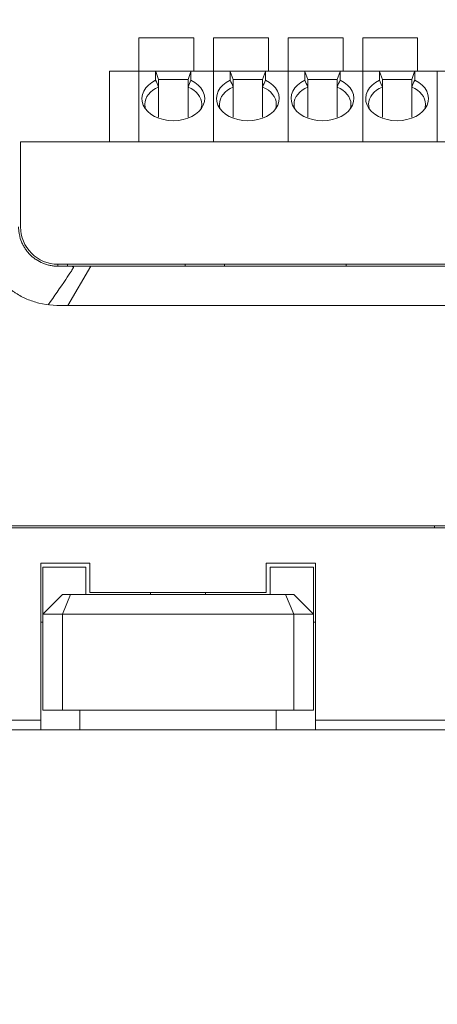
# Model space of a CAD drawing. Header units: millimetres. Extents: x -1114 to 1396, y -630 to 631.
# Tile 122 of 256: x -467 to -446, y -93 to -43. Entities that reach past the tile are written whole.
import ezdxf

# ---------------------------------------------------------------- set-up
doc = ezdxf.new("R2010")
doc.units = ezdxf.units.MM
doc.header["$MEASUREMENT"] = 0

msp = doc.modelspace()

# ---------------------------------------------------------------- linework, layer by layer
at = {"lineweight": 18}
for points, knots in [([(1038.9843, -629.7647), (1038.9843, -629.7647), (-1111.4882, -629.7647), (-1111.4882, -629.7647), (-1111.4882, -629.7647), (-1111.4882, -629.7647), (-1111.4882, 630.7883), (-1111.4882, 630.7883), (-1111.4882, 630.7883), (-1111.4882, 630.7883), (1038.9843, 630.7883), (1038.9843, 630.7883)], [0, 0, 0, 0, 0.3333333, 0.3333333, 0.3333333, 0.3333333, 0.6666667, 0.6666667, 0.6666667, 0.6666667, 1, 1, 1, 1]), ([(-460.0579, -45.7961), (-460.6386, -46.0754), (-460.8937, -46.5898), (-460.6871, -47.0644), (-460.6871, -47.0644), (-460.4804, -47.539), (-459.8602, -47.8629), (-459.1579, -47.8629)], [0, 0, 0, 0, 0.5, 0.5, 0.5, 0.5, 1, 1, 1, 1]), ([(-459.1579, -47.8629), (-458.4556, -47.8629), (-457.8354, -47.539), (-457.6288, -47.0644), (-457.6288, -47.0644), (-457.4221, -46.5898), (-457.6773, -46.0754), (-458.2579, -45.7961)], [0, 0, 0, 0, 0.5, 0.5, 0.5, 0.5, 1, 1, 1, 1]), ([(-456.2546, -45.7961), (-456.8353, -46.0754), (-457.0905, -46.5898), (-456.8838, -47.0644), (-456.8838, -47.0644), (-456.6771, -47.539), (-456.0569, -47.8629), (-455.3546, -47.8629)], [0, 0, 0, 0, 0.5, 0.5, 0.5, 0.5, 1, 1, 1, 1]), ([(-455.3546, -47.8629), (-454.6524, -47.8629), (-454.0322, -47.539), (-453.8255, -47.0644), (-453.8255, -47.0644), (-453.6188, -46.5898), (-453.874, -46.0754), (-454.4546, -45.7961)], [0, 0, 0, 0, 0.5, 0.5, 0.5, 0.5, 1, 1, 1, 1]), ([(-452.4514, -45.7961), (-453.032, -46.0754), (-453.2872, -46.5898), (-453.0805, -47.0644), (-453.0805, -47.0644), (-452.8739, -47.539), (-452.2537, -47.8629), (-451.5514, -47.8629)], [0, 0, 0, 0, 0.5, 0.5, 0.5, 0.5, 1, 1, 1, 1]), ([(-451.5514, -47.8629), (-450.8491, -47.8629), (-450.2289, -47.539), (-450.0222, -47.0644), (-450.0222, -47.0644), (-449.8156, -46.5898), (-450.0707, -46.0754), (-450.6514, -45.7961)], [0, 0, 0, 0, 0.5, 0.5, 0.5, 0.5, 1, 1, 1, 1]), ([(-448.6481, -45.7961), (-449.2288, -46.0754), (-449.484, -46.5898), (-449.2773, -47.0644), (-449.2773, -47.0644), (-449.0706, -47.539), (-448.4504, -47.8629), (-447.7481, -47.8629)], [0, 0, 0, 0, 0.5, 0.5, 0.5, 0.5, 1, 1, 1, 1]), ([(-447.7481, -47.8629), (-447.0459, -47.8629), (-446.4257, -47.539), (-446.219, -47.0644), (-446.219, -47.0644), (-446.0123, -46.5898), (-446.2675, -46.0754), (-446.8481, -45.7961)], [0, 0, 0, 0, 0.5, 0.5, 0.5, 0.5, 1, 1, 1, 1]), ([(-466.0086, -57.1691), (-466.2188, -57.1137), (-466.4238, -57.046), (-466.6214, -56.9615), (-466.6214, -56.9615), (-466.6708, -56.9403), (-466.7197, -56.9181), (-466.7682, -56.8949), (-466.7682, -56.8949), (-466.8167, -56.8717), (-466.8648, -56.8475), (-466.9124, -56.8224), (-466.9124, -56.8224), (-467.0077, -56.7721), (-467.1013, -56.7178), (-467.193, -56.6594), (-467.193, -56.6594), (-467.216, -56.6448), (-467.2388, -56.63), (-467.2615, -56.6149), (-467.2615, -56.6149), (-467.2841, -56.5999), (-467.3065, -56.5846), (-467.3288, -56.5692), (-467.3288, -56.5692), (-467.3733, -56.5383), (-467.417, -56.5065), (-467.46, -56.474), (-467.46, -56.474), (-467.546, -56.4089), (-467.6289, -56.3406), (-467.7089, -56.2692), (-467.7089, -56.2692), (-467.7889, -56.1978), (-467.866, -56.1232), (-467.9401, -56.0455), (-467.9401, -56.0455), (-468.0142, -55.9678), (-468.0854, -55.8869), (-468.1536, -55.8029), (-468.1536, -55.8029), (-468.1877, -55.7609), (-468.221, -55.718), (-468.2535, -55.6744), (-468.2535, -55.6744), (-468.2861, -55.6307), (-468.3176, -55.5865), (-468.3482, -55.5418), (-468.3482, -55.5418), (-468.4092, -55.4525), (-468.4664, -55.3611), (-468.5196, -55.2677), (-468.5196, -55.2677), (-468.5729, -55.1743), (-468.6223, -55.079), (-468.6678, -54.9817), (-468.6678, -54.9817), (-468.7134, -54.8844), (-468.7551, -54.7852), (-468.793, -54.684), (-468.793, -54.684), (-468.8119, -54.6333), (-468.8298, -54.5822), (-468.8467, -54.5306), (-468.8467, -54.5306), (-468.8552, -54.5048), (-468.8634, -54.4788), (-468.8714, -54.4528), (-468.8714, -54.4528), (-468.8793, -54.4268), (-468.887, -54.4007), (-468.8944, -54.3746), (-468.8944, -54.3746), (-468.9239, -54.2702), (-468.949, -54.165), (-468.9699, -54.0591), (-468.9699, -54.0591), (-468.9908, -53.9532), (-469.0076, -53.8466), (-469.0199, -53.7392), (-469.0199, -53.7392), (-469.0321, -53.6319), (-469.0398, -53.5237), (-469.0424, -53.4148)], [0, 0, 0, 0, 0.047619, 0.047619, 0.047619, 0.047619, 0.0952381, 0.0952381, 0.0952381, 0.0952381, 0.1428571, 0.1428571, 0.1428571, 0.1428571, 0.1904762, 0.1904762, 0.1904762, 0.1904762, 0.2380952, 0.2380952, 0.2380952, 0.2380952, 0.2857143, 0.2857143, 0.2857143, 0.2857143, 0.3333333, 0.3333333, 0.3333333, 0.3333333, 0.3809524, 0.3809524, 0.3809524, 0.3809524, 0.4285714, 0.4285714, 0.4285714, 0.4285714, 0.4761905, 0.4761905, 0.4761905, 0.4761905, 0.5238095, 0.5238095, 0.5238095, 0.5238095, 0.5714286, 0.5714286, 0.5714286, 0.5714286, 0.6190476, 0.6190476, 0.6190476, 0.6190476, 0.6666667, 0.6666667, 0.6666667, 0.6666667, 0.7142857, 0.7142857, 0.7142857, 0.7142857, 0.7619048, 0.7619048, 0.7619048, 0.7619048, 0.8095238, 0.8095238, 0.8095238, 0.8095238, 0.8571429, 0.8571429, 0.8571429, 0.8571429, 0.9047619, 0.9047619, 0.9047619, 0.9047619, 0.952381, 0.952381, 0.952381, 0.952381, 1, 1, 1, 1]), ([(-465.0457, -55.2847), (-465.0786, -55.2847), (-465.1114, -55.2838), (-465.1441, -55.2822), (-465.1441, -55.2822), (-465.1768, -55.2806), (-465.2093, -55.2782), (-465.2417, -55.275), (-465.2417, -55.275), (-465.3065, -55.2687), (-465.3707, -55.2591), (-465.4345, -55.2465), (-465.4345, -55.2465), (-465.4982, -55.2339), (-465.5614, -55.2181), (-465.624, -55.1992), (-465.624, -55.1992), (-465.6554, -55.1898), (-465.6866, -55.1795), (-465.7176, -55.1684), (-465.7176, -55.1684), (-465.7486, -55.1574), (-465.7792, -55.1456), (-465.8094, -55.1331), (-465.8094, -55.1331), (-465.9302, -55.0832), (-466.0449, -55.0221), (-466.1534, -54.9499), (-466.1534, -54.9499), (-466.1805, -54.9319), (-466.2072, -54.9131), (-466.2336, -54.8937), (-466.2336, -54.8937), (-466.2599, -54.8742), (-466.2859, -54.854), (-466.3114, -54.8332), (-466.3114, -54.8332), (-466.3624, -54.7916), (-466.4111, -54.7476), (-466.4576, -54.7012), (-466.4576, -54.7012), (-466.5041, -54.6548), (-466.5485, -54.606), (-466.5903, -54.5552), (-466.5903, -54.5552), (-466.6322, -54.5043), (-466.6715, -54.4514), (-466.7081, -54.3966), (-466.7081, -54.3966), (-466.7447, -54.3419), (-466.7786, -54.2853), (-466.8097, -54.2272), (-466.8097, -54.2272), (-466.8252, -54.1982), (-466.84, -54.1688), (-466.854, -54.139), (-466.854, -54.139), (-466.8681, -54.1093), (-466.8814, -54.0791), (-466.894, -54.0488), (-466.894, -54.0488), (-466.9441, -53.9276), (-466.9817, -53.8031), (-467.0071, -53.6756), (-467.0071, -53.6756), (-467.0198, -53.6118), (-467.0295, -53.5472), (-467.036, -53.4818), (-467.036, -53.4818), (-467.0392, -53.4491), (-467.0416, -53.4162), (-467.0433, -53.3834), (-467.0433, -53.3834), (-467.0449, -53.3505), (-467.0457, -53.3176), (-467.0457, -53.2847)], [0, 0, 0, 0, 0.0526316, 0.0526316, 0.0526316, 0.0526316, 0.1052632, 0.1052632, 0.1052632, 0.1052632, 0.1578947, 0.1578947, 0.1578947, 0.1578947, 0.2105263, 0.2105263, 0.2105263, 0.2105263, 0.2631579, 0.2631579, 0.2631579, 0.2631579, 0.3157895, 0.3157895, 0.3157895, 0.3157895, 0.3684211, 0.3684211, 0.3684211, 0.3684211, 0.4210526, 0.4210526, 0.4210526, 0.4210526, 0.4736842, 0.4736842, 0.4736842, 0.4736842, 0.5263158, 0.5263158, 0.5263158, 0.5263158, 0.5789474, 0.5789474, 0.5789474, 0.5789474, 0.6315789, 0.6315789, 0.6315789, 0.6315789, 0.6842105, 0.6842105, 0.6842105, 0.6842105, 0.7368421, 0.7368421, 0.7368421, 0.7368421, 0.7894737, 0.7894737, 0.7894737, 0.7894737, 0.8421053, 0.8421053, 0.8421053, 0.8421053, 0.8947368, 0.8947368, 0.8947368, 0.8947368, 0.9473684, 0.9473684, 0.9473684, 0.9473684, 1, 1, 1, 1]), ([(-466.9457, -53.2848), (-466.9457, -53.7888), (-466.7455, -54.272), (-466.3892, -54.6284), (-466.3892, -54.6284), (-466.0329, -54.9847), (-465.5496, -55.1848), (-465.0457, -55.1848)], [0, 0, 0, 0, 0.5, 0.5, 0.5, 0.5, 1, 1, 1, 1]), ([(-465.5298, -57.2553), (-465.2313, -56.8225), (-464.933, -56.3896), (-464.6364, -55.9557), (-464.6364, -55.9557), (-464.5423, -55.8179), (-464.4476, -55.6805), (-464.3569, -55.5409), (-464.3569, -55.5409), (-464.3342, -55.506), (-464.3117, -55.471), (-464.2909, -55.4352), (-464.2909, -55.4352), (-464.2805, -55.4173), (-464.2704, -55.3992), (-464.2621, -55.3805), (-464.2621, -55.3805), (-464.2579, -55.3711), (-464.2542, -55.3616), (-464.2519, -55.3517), (-464.2519, -55.3517), (-464.2496, -55.3418), (-464.2488, -55.3311), (-464.2533, -55.3219), (-464.2533, -55.3219), (-464.2578, -55.3127), (-464.2678, -55.3064), (-464.2782, -55.3024), (-464.2782, -55.3024), (-464.2885, -55.2983), (-464.2994, -55.2959), (-464.3103, -55.294), (-464.3103, -55.294), (-464.3321, -55.2901), (-464.3545, -55.2882), (-464.3767, -55.2866), (-464.3767, -55.2866), (-464.3872, -55.2859), (-464.3978, -55.2852), (-464.4083, -55.2847)], [0, 0, 0, 0, 0.1, 0.1, 0.1, 0.1, 0.2, 0.2, 0.2, 0.2, 0.3, 0.3, 0.3, 0.3, 0.4, 0.4, 0.4, 0.4, 0.5, 0.5, 0.5, 0.5, 0.6, 0.6, 0.6, 0.6, 0.7, 0.7, 0.7, 0.7, 0.8, 0.8, 0.8, 0.8, 0.9, 0.9, 0.9, 0.9, 1, 1, 1, 1]), ([(-464.5457, -55.2847), (-464.629, -55.2847), (-464.7124, -55.2847), (-464.7957, -55.2847), (-464.7957, -55.2847), (-464.879, -55.2847), (-464.9624, -55.2847), (-465.0457, -55.2847)], [0, 0, 0, 0, 0.5, 0.5, 0.5, 0.5, 1, 1, 1, 1]), ([(-463.3608, -55.2847), (-463.4861, -55.2847), (-463.6114, -55.2847), (-463.7367, -55.2847), (-463.7367, -55.2847), (-463.8715, -55.2847), (-464.0063, -55.2847), (-464.1412, -55.2847), (-464.1412, -55.2847), (-464.276, -55.2847), (-464.4109, -55.2847), (-464.5457, -55.2847)], [0, 0, 0, 0, 0.3333333, 0.3333333, 0.3333333, 0.3333333, 0.6666667, 0.6666667, 0.6666667, 0.6666667, 1, 1, 1, 1]), ([(-444.8429, -55.2847), (-448.038, -55.2847), (-451.2348, -55.2847), (-454.4339, -55.2847), (-454.4339, -55.2847), (-454.8338, -55.2847), (-455.2337, -55.2847), (-455.6337, -55.2847), (-455.6337, -55.2847), (-456.0336, -55.2847), (-456.4345, -55.2847), (-456.8317, -55.2847), (-456.8317, -55.2847), (-457.229, -55.2847), (-457.6222, -55.2847), (-458.0055, -55.2847), (-458.0055, -55.2847), (-458.3889, -55.2847), (-458.7608, -55.2847), (-459.1213, -55.2847), (-459.1213, -55.2847), (-459.8423, -55.2847), (-460.5262, -55.2847), (-461.2312, -55.2847), (-461.2312, -55.2847), (-461.9361, -55.2847), (-462.6544, -55.2847), (-463.3608, -55.2847)], [0, 0, 0, 0, 0.1428571, 0.1428571, 0.1428571, 0.1428571, 0.2857143, 0.2857143, 0.2857143, 0.2857143, 0.4285714, 0.4285714, 0.4285714, 0.4285714, 0.5714286, 0.5714286, 0.5714286, 0.5714286, 0.7142857, 0.7142857, 0.7142857, 0.7142857, 0.8571429, 0.8571429, 0.8571429, 0.8571429, 1, 1, 1, 1]), ([(-443.8429, -57.2846), (-443.9559, -57.2846), (-444.069, -57.2846), (-444.182, -57.2846), (-444.182, -57.2846), (-448.09, -57.2846), (-451.9953, -57.2846), (-455.8971, -57.2846), (-455.8971, -57.2846), (-456.7824, -57.2846), (-457.6676, -57.2846), (-458.6177, -57.2847), (-458.6177, -57.2847), (-459.5677, -57.2848), (-460.5828, -57.2849), (-461.5779, -57.2847), (-461.5779, -57.2847), (-462.573, -57.2844), (-463.5481, -57.2837), (-464.5368, -57.2864)], [0, 0, 0, 0, 0.2, 0.2, 0.2, 0.2, 0.4, 0.4, 0.4, 0.4, 0.6, 0.6, 0.6, 0.6, 0.8, 0.8, 0.8, 0.8, 1, 1, 1, 1])]:
    msp.add_open_spline(points, degree=3, knots=knots, dxfattribs=at)
for points in [[(-460.9079, -43.6428), (-460.9079, -43.6428), (-460.9079, -45.3428), (-460.9079, -45.3428)], [(-458.1079, -43.6428), (-458.1079, -43.6428), (-460.9079, -43.6428), (-460.9079, -43.6428)], [(-458.1079, -45.3428), (-458.1079, -45.3428), (-458.1079, -43.6428), (-458.1079, -43.6428)], [(-454.3046, -43.6428), (-454.3046, -43.6428), (-457.1046, -43.6428), (-457.1046, -43.6428)], [(-457.1046, -43.6428), (-457.1046, -43.6428), (-457.1046, -45.3428), (-457.1046, -45.3428)], [(-454.3046, -45.3428), (-454.3046, -45.3428), (-454.3046, -43.6428), (-454.3046, -43.6428)], [(-450.5014, -43.6428), (-450.5014, -43.6428), (-453.3014, -43.6428), (-453.3014, -43.6428)], [(-453.3014, -43.6428), (-453.3014, -43.6428), (-453.3014, -45.3428), (-453.3014, -45.3428)], [(-450.5014, -45.3428), (-450.5014, -45.3428), (-450.5014, -43.6428), (-450.5014, -43.6428)], [(-446.6981, -43.6428), (-446.6981, -43.6428), (-449.4981, -43.6428), (-449.4981, -43.6428)], [(-449.4981, -43.6428), (-449.4981, -43.6428), (-449.4981, -45.3428), (-449.4981, -45.3428)], [(-446.6981, -45.3428), (-446.6981, -45.3428), (-446.6981, -43.6428), (-446.6981, -43.6428)], [(-462.4088, -45.3428), (-462.4088, -45.3428), (-460.9112, -45.3428), (-460.9112, -45.3428)], [(-462.4088, -45.3926), (-462.4088, -45.3926), (-462.4088, -45.3428), (-462.4088, -45.3428)], [(-462.4088, -45.3428), (-462.4088, -45.3428), (-460.9112, -45.3428), (-460.9112, -45.3428)], [(-462.4088, -48.9348), (-462.4088, -48.9348), (-462.4088, -45.3926), (-462.4088, -45.3926)], [(-460.9112, -45.3428), (-460.9112, -45.3428), (-460.0579, -45.3428), (-460.0579, -45.3428)], [(-460.9112, -45.3926), (-460.9112, -45.3926), (-460.9112, -45.3428), (-460.9112, -45.3428)], [(-460.9112, -45.3926), (-460.9112, -45.3926), (-460.9112, -45.3428), (-460.9112, -45.3428)], [(-460.0579, -45.3428), (-460.0579, -45.3428), (-460.9112, -45.3428), (-460.9112, -45.3428)], [(-460.9112, -48.9348), (-460.9112, -48.9348), (-460.9112, -45.3926), (-460.9112, -45.3926)], [(-460.9112, -48.9348), (-460.9112, -48.9348), (-460.9112, -45.3926), (-460.9112, -45.3926)], [(-460.0579, -45.3428), (-460.0579, -45.3428), (-458.2579, -45.3428), (-458.2579, -45.3428)], [(-460.0579, -45.3428), (-460.0579, -45.3428), (-460.0563, -45.3471), (-460.0532, -45.3557)], [(-460.0532, -45.3557), (-460.0563, -45.3643), (-460.0579, -45.3767), (-460.0579, -45.3926)], [(-460.0579, -45.3926), (-460.0579, -45.3926), (-460.0579, -45.7961), (-460.0579, -45.7961)], [(-459.9079, -45.7549), (-459.9079, -45.7549), (-460.0532, -45.3557), (-460.0532, -45.3557)], [(-458.4079, -45.7549), (-458.4079, -45.7549), (-458.2626, -45.3557), (-458.2626, -45.3557)], [(-458.2626, -45.3557), (-458.2595, -45.3472), (-458.2579, -45.3428), (-458.2579, -45.3428)], [(-458.2626, -45.3557), (-458.2595, -45.3643), (-458.2579, -45.3767), (-458.2579, -45.3926)], [(-458.2579, -45.3428), (-458.2579, -45.3428), (-457.1079, -45.3428), (-457.1079, -45.3428)], [(-458.2579, -45.3428), (-458.2579, -45.3428), (-457.1079, -45.3428), (-457.1079, -45.3428)], [(-458.2579, -45.3926), (-458.2579, -45.3926), (-458.2579, -45.7961), (-458.2579, -45.7961)], [(-457.1079, -45.3428), (-457.1079, -45.3428), (-456.2546, -45.3428), (-456.2546, -45.3428)], [(-457.1079, -45.3926), (-457.1079, -45.3926), (-457.1079, -45.3428), (-457.1079, -45.3428)], [(-456.2546, -45.3428), (-456.2546, -45.3428), (-457.1079, -45.3428), (-457.1079, -45.3428)], [(-457.1079, -45.3926), (-457.1079, -45.3926), (-457.1079, -45.3428), (-457.1079, -45.3428)], [(-457.1079, -48.9348), (-457.1079, -48.9348), (-457.1079, -45.3926), (-457.1079, -45.3926)], [(-457.1079, -48.9348), (-457.1079, -48.9348), (-457.1079, -45.3926), (-457.1079, -45.3926)], [(-456.2546, -45.3428), (-456.2546, -45.3428), (-454.4546, -45.3428), (-454.4546, -45.3428)], [(-456.2546, -45.3428), (-456.2546, -45.3428), (-456.2531, -45.3471), (-456.2499, -45.3557)], [(-456.2499, -45.3557), (-456.2531, -45.3643), (-456.2546, -45.3767), (-456.2546, -45.3926)], [(-456.2546, -45.3926), (-456.2546, -45.3926), (-456.2546, -45.7961), (-456.2546, -45.7961)], [(-456.1046, -45.7549), (-456.1046, -45.7549), (-456.2499, -45.3557), (-456.2499, -45.3557)], [(-454.6046, -45.7549), (-454.6046, -45.7549), (-454.4594, -45.3557), (-454.4594, -45.3557)], [(-454.4594, -45.3557), (-454.4563, -45.3472), (-454.4547, -45.3428), (-454.4546, -45.3428)], [(-454.4594, -45.3557), (-454.4562, -45.3643), (-454.4546, -45.3767), (-454.4546, -45.3926)], [(-454.4546, -45.3428), (-454.4546, -45.3428), (-453.3046, -45.3428), (-453.3046, -45.3428)], [(-454.4546, -45.3428), (-454.4546, -45.3428), (-453.3046, -45.3428), (-453.3046, -45.3428)], [(-454.4546, -45.3926), (-454.4546, -45.3926), (-454.4546, -45.7961), (-454.4546, -45.7961)], [(-453.3046, -45.3428), (-453.3046, -45.3428), (-452.4514, -45.3428), (-452.4514, -45.3428)], [(-453.3046, -45.3926), (-453.3046, -45.3926), (-453.3046, -45.3428), (-453.3046, -45.3428)], [(-453.3046, -45.3926), (-453.3046, -45.3926), (-453.3046, -45.3428), (-453.3046, -45.3428)], [(-452.4514, -45.3428), (-452.4514, -45.3428), (-453.3046, -45.3428), (-453.3046, -45.3428)], [(-453.3046, -48.9348), (-453.3046, -48.9348), (-453.3046, -45.3926), (-453.3046, -45.3926)], [(-453.3046, -48.9348), (-453.3046, -48.9348), (-453.3046, -45.3926), (-453.3046, -45.3926)], [(-452.4514, -45.3428), (-452.4514, -45.3428), (-450.6514, -45.3428), (-450.6514, -45.3428)], [(-452.4514, -45.3428), (-452.4514, -45.3428), (-452.4498, -45.3471), (-452.4467, -45.3557)], [(-452.4467, -45.3557), (-452.4498, -45.3643), (-452.4514, -45.3767), (-452.4514, -45.3926)], [(-452.4514, -45.3926), (-452.4514, -45.3926), (-452.4514, -45.7961), (-452.4514, -45.7961)], [(-452.3014, -45.7549), (-452.3014, -45.7549), (-452.4467, -45.3557), (-452.4467, -45.3557)], [(-450.8014, -45.7549), (-450.8014, -45.7549), (-450.6561, -45.3557), (-450.6561, -45.3557)], [(-450.6561, -45.3557), (-450.653, -45.3472), (-450.6514, -45.3428), (-450.6514, -45.3428)], [(-450.6561, -45.3557), (-450.653, -45.3643), (-450.6514, -45.3767), (-450.6514, -45.3926)], [(-450.6514, -45.3428), (-450.6514, -45.3428), (-449.5014, -45.3428), (-449.5014, -45.3428)], [(-450.6514, -45.3428), (-450.6514, -45.3428), (-449.5014, -45.3428), (-449.5014, -45.3428)], [(-450.6514, -45.3926), (-450.6514, -45.3926), (-450.6514, -45.7961), (-450.6514, -45.7961)], [(-449.5014, -45.3428), (-449.5014, -45.3428), (-448.6481, -45.3428), (-448.6481, -45.3428)], [(-449.5014, -45.3926), (-449.5014, -45.3926), (-449.5014, -45.3428), (-449.5014, -45.3428)], [(-448.6481, -45.3428), (-448.6481, -45.3428), (-449.5014, -45.3428), (-449.5014, -45.3428)], [(-449.5014, -45.3926), (-449.5014, -45.3926), (-449.5014, -45.3428), (-449.5014, -45.3428)], [(-449.5014, -48.9348), (-449.5014, -48.9348), (-449.5014, -45.3926), (-449.5014, -45.3926)], [(-449.5014, -48.9348), (-449.5014, -48.9348), (-449.5014, -45.3926), (-449.5014, -45.3926)], [(-448.6481, -45.3428), (-448.6481, -45.3428), (-446.8481, -45.3428), (-446.8481, -45.3428)], [(-448.6481, -45.3428), (-448.6481, -45.3428), (-448.6465, -45.3471), (-448.6434, -45.3557)], [(-448.6434, -45.3557), (-448.6465, -45.3643), (-448.6481, -45.3767), (-448.6481, -45.3926)], [(-448.6481, -45.3926), (-448.6481, -45.3926), (-448.6481, -45.7961), (-448.6481, -45.7961)], [(-448.4981, -45.7549), (-448.4981, -45.7549), (-448.6434, -45.3557), (-448.6434, -45.3557)], [(-446.9981, -45.7549), (-446.9981, -45.7549), (-446.8528, -45.3557), (-446.8528, -45.3557)], [(-446.8528, -45.3557), (-446.8497, -45.3472), (-446.8482, -45.3428), (-446.8481, -45.3428)], [(-446.8528, -45.3557), (-446.8497, -45.3643), (-446.8481, -45.3767), (-446.8481, -45.3926)], [(-446.8481, -45.3428), (-446.8481, -45.3428), (-445.6981, -45.3428), (-445.6981, -45.3428)], [(-446.8481, -45.3428), (-446.8481, -45.3428), (-445.6981, -45.3428), (-445.6981, -45.3428)], [(-446.8481, -45.3926), (-446.8481, -45.3926), (-446.8481, -45.7961), (-446.8481, -45.7961)], [(-445.6981, -45.3428), (-445.6981, -45.3428), (-444.8449, -45.3428), (-444.8449, -45.3428)], [(-445.6981, -45.3926), (-445.6981, -45.3926), (-445.6981, -45.3428), (-445.6981, -45.3428)], [(-445.6981, -45.3926), (-445.6981, -45.3926), (-445.6981, -45.3428), (-445.6981, -45.3428)], [(-444.8449, -45.3428), (-444.8449, -45.3428), (-445.6981, -45.3428), (-445.6981, -45.3428)], [(-445.6981, -48.9348), (-445.6981, -48.9348), (-445.6981, -45.3926), (-445.6981, -45.3926)], [(-445.6981, -48.9348), (-445.6981, -48.9348), (-445.6981, -45.3926), (-445.6981, -45.3926)], [(-459.9079, -46.1454), (-460.3424, -46.3311), (-460.6079, -46.6639), (-460.6079, -47.0229)], [(-459.9079, -46.1454), (-459.9578, -46.0285), (-460.0078, -45.912), (-460.0579, -45.7961)], [(-459.9079, -45.7549), (-459.9079, -45.7549), (-459.1579, -45.7549), (-459.1579, -45.7549)], [(-459.9079, -46.1454), (-459.9079, -46.1454), (-459.9079, -45.7549), (-459.9079, -45.7549)], [(-459.9079, -46.1454), (-459.9079, -46.1454), (-459.9079, -47.6913), (-459.9079, -47.6913)], [(-458.4079, -45.7549), (-458.4079, -45.7549), (-459.1579, -45.7549), (-459.1579, -45.7549)], [(-458.4079, -46.1454), (-458.4079, -46.1454), (-458.4079, -45.7549), (-458.4079, -45.7549)], [(-458.2579, -45.7961), (-458.308, -45.912), (-458.358, -46.0285), (-458.4079, -46.1454)], [(-458.4079, -47.6913), (-458.4079, -47.6913), (-458.4079, -46.1454), (-458.4079, -46.1454)], [(-457.7079, -47.0229), (-457.7079, -46.6639), (-457.9734, -46.3311), (-458.4079, -46.1454)], [(-456.1046, -46.1454), (-456.5391, -46.3311), (-456.8046, -46.6639), (-456.8046, -47.0229)], [(-456.1046, -46.1454), (-456.1546, -46.0285), (-456.2046, -45.912), (-456.2546, -45.7961)], [(-456.1046, -45.7549), (-456.1046, -45.7549), (-455.3546, -45.7549), (-455.3546, -45.7549)], [(-456.1046, -46.1454), (-456.1046, -46.1454), (-456.1046, -45.7549), (-456.1046, -45.7549)], [(-456.1046, -46.1454), (-456.1046, -46.1454), (-456.1046, -47.6913), (-456.1046, -47.6913)], [(-454.6046, -45.7549), (-454.6046, -45.7549), (-455.3546, -45.7549), (-455.3546, -45.7549)], [(-454.6046, -46.1454), (-454.6046, -46.1454), (-454.6046, -45.7549), (-454.6046, -45.7549)], [(-454.4546, -45.7961), (-454.5047, -45.912), (-454.5547, -46.0285), (-454.6046, -46.1454)], [(-454.6046, -46.1454), (-454.6046, -46.1454), (-454.6046, -47.6913), (-454.6046, -47.6913)], [(-453.9046, -47.0229), (-453.9046, -46.6639), (-454.1702, -46.3311), (-454.6046, -46.1454)], [(-452.3014, -46.1454), (-452.7359, -46.3311), (-453.0014, -46.6639), (-453.0014, -47.0229)], [(-452.3014, -46.1454), (-452.3513, -46.0285), (-452.4013, -45.912), (-452.4514, -45.7961)], [(-452.3014, -45.7549), (-452.3014, -45.7549), (-451.5514, -45.7549), (-451.5514, -45.7549)], [(-452.3014, -46.1454), (-452.3014, -46.1454), (-452.3014, -45.7549), (-452.3014, -45.7549)], [(-452.3014, -46.1454), (-452.3014, -46.1454), (-452.3014, -47.6913), (-452.3014, -47.6913)], [(-450.8014, -45.7549), (-450.8014, -45.7549), (-451.5514, -45.7549), (-451.5514, -45.7549)], [(-450.8014, -46.1454), (-450.8014, -46.1454), (-450.8014, -45.7549), (-450.8014, -45.7549)], [(-450.6514, -45.7961), (-450.7014, -45.912), (-450.7514, -46.0285), (-450.8014, -46.1454)], [(-450.8014, -47.6913), (-450.8014, -47.6913), (-450.8014, -46.1454), (-450.8014, -46.1454)], [(-450.1014, -47.0229), (-450.1014, -46.6639), (-450.3669, -46.3311), (-450.8014, -46.1454)], [(-448.4981, -46.1454), (-448.9326, -46.3311), (-449.1981, -46.6639), (-449.1981, -47.0229)], [(-448.4981, -46.1454), (-448.5481, -46.0285), (-448.5981, -45.912), (-448.6481, -45.7961)], [(-448.4981, -45.7549), (-448.4981, -45.7549), (-447.7481, -45.7549), (-447.7481, -45.7549)], [(-448.4981, -46.1454), (-448.4981, -46.1454), (-448.4981, -45.7549), (-448.4981, -45.7549)], [(-448.4981, -46.1454), (-448.4981, -46.1454), (-448.4981, -47.6913), (-448.4981, -47.6913)], [(-446.9981, -45.7549), (-446.9981, -45.7549), (-447.7481, -45.7549), (-447.7481, -45.7549)], [(-446.9981, -46.1454), (-446.9981, -46.1454), (-446.9981, -45.7549), (-446.9981, -45.7549)], [(-446.8481, -45.7961), (-446.8982, -45.912), (-446.9482, -46.0285), (-446.9981, -46.1454)], [(-446.9981, -47.6913), (-446.9981, -47.6913), (-446.9981, -46.1454), (-446.9981, -46.1454)], [(-446.2981, -47.0229), (-446.2981, -46.6639), (-446.5636, -46.3311), (-446.9981, -46.1454)], [(-460.6079, -47.0229), (-460.6079, -47.1061), (-460.5936, -47.189), (-460.5653, -47.2697)], [(-457.7505, -47.2697), (-457.7222, -47.189), (-457.7079, -47.1061), (-457.7079, -47.0229)], [(-456.8046, -47.0229), (-456.8046, -47.1061), (-456.7903, -47.189), (-456.762, -47.2697)], [(-453.9473, -47.2697), (-453.919, -47.189), (-453.9046, -47.1061), (-453.9046, -47.0229)], [(-453.0014, -47.0229), (-453.0014, -47.1061), (-452.9871, -47.189), (-452.9588, -47.2697)], [(-450.144, -47.2697), (-450.1157, -47.189), (-450.1014, -47.1061), (-450.1014, -47.0229)], [(-449.1981, -47.0229), (-449.1981, -47.1061), (-449.1838, -47.189), (-449.1555, -47.2697)], [(-446.3408, -47.2697), (-446.3125, -47.189), (-446.2981, -47.1061), (-446.2981, -47.0229)], [(-466.9457, -48.9348), (-466.9457, -48.9348), (-410.7401, -48.9348), (-410.7401, -48.9348)], [(-466.9457, -50.9348), (-466.9457, -50.9348), (-466.9457, -48.9348), (-466.9457, -48.9348)], [(-410.7401, -48.9348), (-410.7401, -48.9348), (-466.9457, -48.9348), (-466.9457, -48.9348)], [(-466.9457, -53.2848), (-466.9457, -53.2848), (-466.9457, -50.9348), (-466.9457, -50.9348)], [(-465.0457, -55.2847), (-465.0457, -55.2847), (-465.0457, -55.1848), (-465.0457, -55.1848)], [(-443.7429, -55.1848), (-443.7429, -55.1848), (-465.0457, -55.1848), (-465.0457, -55.1848)], [(-465.0405, -55.2846), (-465.0405, -55.2846), (-465.0405, -55.1848), (-465.0405, -55.1848)], [(-464.5457, -55.1848), (-464.5457, -55.1848), (-464.5457, -55.2847), (-464.5457, -55.2847)], [(-458.5457, -55.1848), (-458.5457, -55.1848), (-458.5457, -55.2847), (-458.5457, -55.2847)], [(-456.5457, -55.1848), (-456.5457, -55.1848), (-456.5457, -55.2847), (-456.5457, -55.2847)], [(-450.3429, -55.2847), (-450.3429, -55.2847), (-450.3429, -55.1848), (-450.3429, -55.1848)], [(-464.5368, -57.2864), (-464.5368, -57.2864), (-463.3608, -55.2846), (-463.3608, -55.2846)], [(-464.5368, -57.2864), (-465.0311, -57.2877), (-465.5291, -57.2955), (-466.0086, -57.1691)], [(-506.9154, -68.5293), (-506.9154, -68.5293), (-407.4154, -68.5293), (-407.4154, -68.5293)], [(-487.9654, -68.6293), (-487.9654, -68.6293), (-430.8654, -68.6293), (-430.8654, -68.6293)], [(-445.8429, -68.6293), (-445.8429, -68.6293), (-445.8429, -68.5292), (-445.8429, -68.5292)], [(-465.9154, -70.4347), (-465.9154, -70.4347), (-465.9154, -78.4347), (-465.9154, -78.4347)], [(-463.4154, -70.4347), (-463.4154, -70.4347), (-465.9154, -70.4347), (-465.9154, -70.4347)], [(-465.8154, -70.6347), (-465.8154, -70.6347), (-465.8154, -73.0347), (-465.8154, -73.0347)], [(-463.6154, -70.6347), (-463.6154, -70.6347), (-465.8154, -70.6347), (-465.8154, -70.6347)], [(-463.6154, -70.6347), (-463.6154, -70.6347), (-463.6154, -72.0347), (-463.6154, -72.0347)], [(-463.4154, -70.4347), (-463.4154, -70.4347), (-463.4154, -71.9347), (-463.4154, -71.9347)], [(-454.4154, -70.4347), (-454.4154, -70.4347), (-454.4154, -71.9347), (-454.4154, -71.9347)], [(-451.9154, -70.4347), (-451.9154, -70.4347), (-454.4154, -70.4347), (-454.4154, -70.4347)], [(-454.2154, -70.6347), (-454.2154, -70.6347), (-452.0154, -70.6347), (-452.0154, -70.6347)], [(-454.2154, -70.6347), (-454.2154, -70.6347), (-454.2154, -72.0347), (-454.2154, -72.0347)], [(-452.0154, -70.6347), (-452.0154, -70.6347), (-452.0154, -73.0347), (-452.0154, -73.0347)], [(-451.9154, -78.4347), (-451.9154, -78.4347), (-451.9154, -70.4347), (-451.9154, -70.4347)], [(-465.8154, -73.0347), (-465.8154, -73.0347), (-464.8154, -72.0347), (-464.8154, -72.0347)], [(-464.8154, -72.0347), (-464.8154, -72.0347), (-464.4012, -72.0347), (-464.4012, -72.0347)], [(-464.8154, -73.0347), (-464.8154, -73.0347), (-464.4012, -72.0347), (-464.4012, -72.0347)], [(-464.4012, -72.0347), (-464.4012, -72.0347), (-453.4297, -72.0347), (-453.4297, -72.0347)], [(-454.4154, -71.9347), (-454.4154, -71.9347), (-463.4154, -71.9347), (-463.4154, -71.9347)], [(-460.3154, -71.9347), (-460.3154, -71.9347), (-460.3154, -72.0347), (-460.3154, -72.0347)], [(-457.5154, -72.0347), (-457.5154, -72.0347), (-457.5154, -71.9347), (-457.5154, -71.9347)], [(-453.4297, -72.0347), (-453.4297, -72.0347), (-453.0154, -72.0347), (-453.0154, -72.0347)], [(-453.0154, -73.0347), (-453.0154, -73.0347), (-453.4297, -72.0347), (-453.4297, -72.0347)], [(-452.0154, -73.0347), (-452.0154, -73.0347), (-453.0154, -72.0347), (-453.0154, -72.0347)], [(-464.8154, -73.0347), (-464.8154, -73.0347), (-465.8154, -73.0347), (-465.8154, -73.0347)], [(-465.8154, -77.9347), (-465.8154, -77.9347), (-465.8154, -73.0347), (-465.8154, -73.0347)], [(-453.0154, -73.0347), (-453.0154, -73.0347), (-464.8154, -73.0347), (-464.8154, -73.0347)], [(-464.8154, -77.9347), (-464.8154, -77.9347), (-464.8154, -73.0347), (-464.8154, -73.0347)], [(-453.0154, -73.0347), (-453.0154, -73.0347), (-453.0154, -77.9347), (-453.0154, -77.9347)], [(-452.0154, -73.0347), (-452.0154, -73.0347), (-453.0154, -73.0347), (-453.0154, -73.0347)], [(-452.0154, -77.9347), (-452.0154, -77.9347), (-452.0154, -73.0347), (-452.0154, -73.0347)], [(-465.9154, -73.4347), (-465.9154, -73.4347), (-465.8154, -73.4347), (-465.8154, -73.4347)], [(-452.0154, -73.4347), (-452.0154, -73.4347), (-451.9154, -73.4347), (-451.9154, -73.4347)], [(-465.8154, -77.9347), (-465.8154, -77.9347), (-464.8154, -77.9347), (-464.8154, -77.9347)], [(-464.8154, -77.9347), (-464.8154, -77.9347), (-453.0154, -77.9347), (-453.0154, -77.9347)], [(-463.9154, -77.9346), (-463.9154, -77.9346), (-463.9154, -78.9347), (-463.9154, -78.9347)], [(-453.9154, -78.9347), (-453.9154, -78.9347), (-453.9154, -77.9346), (-453.9154, -77.9346)], [(-453.0154, -77.9347), (-453.0154, -77.9347), (-452.0154, -77.9347), (-452.0154, -77.9347)], [(-506.9154, -78.4347), (-506.9154, -78.4347), (-465.9154, -78.4347), (-465.9154, -78.4347)], [(-465.9154, -78.4347), (-465.9154, -78.4347), (-465.9154, -78.9347), (-465.9154, -78.9347)], [(-451.9154, -78.9347), (-451.9154, -78.9347), (-451.9154, -78.4347), (-451.9154, -78.4347)], [(-451.9154, -78.4347), (-451.9154, -78.4347), (-407.4154, -78.4347), (-407.4154, -78.4347)], [(-465.9154, -78.9347), (-465.9154, -78.9347), (-506.9154, -78.9347), (-506.9154, -78.9347)], [(-465.9154, -78.9347), (-465.9154, -78.9347), (-463.9154, -78.9347), (-463.9154, -78.9347)], [(-463.9153, -78.9347), (-463.9153, -78.9347), (-453.9156, -78.9347), (-453.9156, -78.9347)], [(-453.9154, -78.9347), (-453.9154, -78.9347), (-451.9154, -78.9347), (-451.9154, -78.9347)], [(-407.4154, -78.9347), (-407.4154, -78.9347), (-451.9154, -78.9347), (-451.9154, -78.9347)]]:
    msp.add_open_spline(points, degree=3, dxfattribs=at)

doc.saveas('drawing.dxf')
